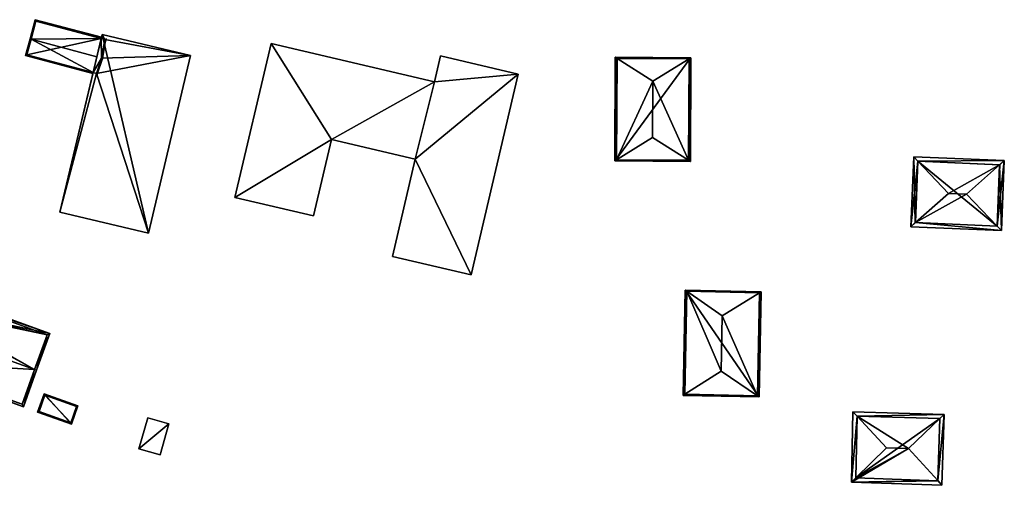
# Model space of a CAD drawing. Header units: inches. Extents: x 2528110 to 2532513, y 1151075 to 1152012.
# Tile 90 of 99: x 2531935 to 2532162, y 1151657 to 1151764. Entities that reach past the tile are written whole.
import ezdxf

# ---------------------------------------------------------------- set-up
doc = ezdxf.new("R2010")
doc.units = ezdxf.units.IN
doc.header["$MEASUREMENT"] = 0
doc.layers.add('Gebaeude Einzelhaus', color=10, linetype='Continuous')

msp = doc.modelspace()

# ---------------------------------------------------------------- meshes
at = {"layer": 'Gebaeude Einzelhaus'}
mesh = msp.add_polyface(dxfattribs=at)
corners = [(2531952.168, 1151751.583, 399.254), (2531953.035, 1151755.22, 399.889), (2531937.908, 1151759.259, 399.889), (2531936.64, 1151755.48, 399.214), (2531937.666, 1151759.324, 399.889), (2531952.114, 1151751.355, 399.215), (2531952.111, 1151751.339, 399.212), (2531952.117, 1151751.368, 399.217), (2531954.04, 1151759.442, 399.248), (2531954.098, 1151759.685, 399.211), (2531938.845, 1151763.739, 399.214), (2531954.359, 1151755.987, 399.212), (2531954.421, 1151754.85, 399.889), (2531955.203, 1151759.391, 399.211), (2531954.163, 1151754.854, 399.378), (2531953.851, 1151753.935, 399.212), (2531953.139, 1151751.064, 399.212), (2531936.946, 1151755.658, 399.257), (2531939.023, 1151763.434, 399.251), (2531939.023, 1151763.434, 393.5), (2531954.04, 1151759.442, 393.5), (2531936.946, 1151755.658, 393.5), (2531952.168, 1151751.583, 393.5), (2531954.918, 1151759.209, 393.5), (2531954.163, 1151754.854, 393.5), (2531952.978, 1151751.366, 393.5)]
mesh.append_faces([[corners[k] for k in face] for face in [(8, 18, 9), (9, 18, 10), (10, 18, 4), (4, 18, 2), (17, 7, 5), (17, 0, 7), (4, 17, 3), (4, 2, 17), (3, 17, 6), (6, 17, 5), (16, 12, 15), (15, 12, 14), (14, 12, 11), (11, 12, 13), (8, 2, 1), (8, 10, 2), (2, 10, 4), (8, 9, 10), (0, 3, 7), (7, 3, 5), (5, 3, 6), (0, 2, 3), (3, 2, 4), (0, 1, 2)]], dxfattribs={"color": 13})
mesh.append_faces([[corners[k] for k in face] for face in [(20, 21, 19), (20, 22, 21), (20, 24, 22), (22, 24, 25), (20, 23, 24), (0, 21, 22), (0, 17, 21), (2, 21, 17), (2, 19, 21), (2, 18, 19), (19, 8, 20), (19, 18, 8)]], dxfattribs={"color": 41})
mesh = msp.add_polyface(dxfattribs=at)
corners = [(2531964.926, 1151714.574, 404.588), (2531954.256, 1151760.349, 404.588), (2531944.514, 1151719.434, 404.588), (2531974.668, 1151755.489, 404.588), (2531974.668, 1151755.489, 393.5), (2531964.926, 1151714.574, 393.5), (2531954.256, 1151760.349, 393.5), (2531952.168, 1151751.583, 399.254), (2531944.514, 1151719.434, 393.5), (2531952.168, 1151751.583, 393.5), (2531954.04, 1151759.442, 399.248), (2531953.035, 1151755.22, 399.889), (2531954.04, 1151759.442, 393.5), (2531952.978, 1151751.366, 393.5), (2531954.163, 1151754.854, 393.5), (2531954.918, 1151759.209, 393.5)]
mesh.append_faces([[corners[k] for k in face] for face in [(3, 1, 0), (0, 1, 2)]], dxfattribs={"color": 13})
mesh.append_faces([[corners[k] for k in face] for face in [(4, 15, 6), (6, 15, 12), (4, 14, 15), (4, 13, 14), (13, 8, 9), (4, 5, 13), (13, 5, 8), (0, 2, 5), (5, 2, 8), (10, 6, 12), (7, 1, 11), (11, 1, 10), (10, 1, 6), (7, 2, 1), (9, 8, 7), (7, 8, 2), (1, 3, 6), (6, 3, 4), (3, 0, 4), (4, 0, 5)]], dxfattribs={"color": 41})
mesh = msp.add_polyface(dxfattribs=at)
corners = [(2532026.449, 1151731.616, 406.403), (2532021.183, 1151709.225, 406.403), (2532039.305, 1151704.963, 406.403), (2532050.176, 1151751.181, 406.403), (2532030.864, 1151749.44, 406.403), (2532032.264, 1151755.395, 406.403), (2532007.129, 1151736.161, 406.403), (2531993.226, 1151758.293, 406.403), (2531984.883, 1151722.819, 406.403), (2532002.99, 1151718.56, 406.403), (2531984.883, 1151722.819, 393.309), (2531993.226, 1151758.293, 393.309), (2532002.99, 1151718.56, 393.309), (2532007.129, 1151736.161, 393.309), (2532026.449, 1151731.616, 393.309), (2532021.183, 1151709.225, 393.309), (2532039.305, 1151704.963, 393.309), (2532050.176, 1151751.181, 393.309), (2532032.264, 1151755.395, 393.309), (2532030.864, 1151749.44, 393.309)]
mesh.append_faces([[corners[k] for k in face] for face in [(6, 8, 9), (6, 7, 8), (0, 4, 6), (6, 4, 7), (0, 3, 4), (4, 3, 5), (0, 2, 3), (0, 1, 2)]], dxfattribs={"color": 13})
mesh.append_faces([[corners[k] for k in face] for face in [(17, 19, 18), (19, 13, 11), (11, 13, 10), (10, 13, 12), (15, 14, 16), (16, 14, 17), (17, 14, 19), (19, 14, 13), (7, 4, 11), (11, 4, 19), (4, 5, 19), (19, 5, 18), (5, 3, 18), (18, 3, 17), (3, 2, 17), (17, 2, 16), (2, 1, 16), (16, 1, 15), (1, 0, 15), (15, 0, 14), (0, 6, 14), (14, 6, 13), (6, 9, 13), (13, 9, 12), (9, 8, 12), (12, 8, 10), (8, 7, 10), (10, 7, 11)]], dxfattribs={"color": 41})
mesh = msp.add_polyface(dxfattribs=at)
corners = [(2532089.433, 1151731.361, 408.211), (2532072.423, 1151731.2, 408.048), (2532089.836, 1151731.109, 408.048), (2532072.822, 1151731.448, 408.212), (2532081.086, 1151736.581, 411.595), (2532072.944, 1151754.832, 408.211), (2532072.548, 1151755.084, 408.048), (2532081.154, 1151749.611, 411.595), (2532089.961, 1151754.993, 408.048), (2532089.555, 1151754.745, 408.212), (2532072.674, 1151731.449, 408.151), (2532072.823, 1151731.448, 408.212), (2532089.588, 1151731.36, 408.149), (2532089.71, 1151754.744, 408.149), (2532072.796, 1151754.833, 408.15), (2532089.71, 1151754.744, 395.829), (2532072.796, 1151754.833, 395.829), (2532072.674, 1151731.449, 395.829), (2532089.588, 1151731.36, 395.829)]
mesh.append_faces([[corners[k] for k in face] for face in [(14, 10, 6), (5, 14, 6), (5, 6, 9), (9, 8, 13), (8, 9, 6), (0, 12, 2), (2, 13, 8), (2, 12, 13), (11, 0, 1), (11, 1, 10), (6, 10, 1), (1, 0, 2), (9, 5, 7), (9, 6, 5), (9, 8, 6), (7, 0, 9), (9, 0, 8), (8, 0, 2), (7, 4, 0), (5, 3, 7), (7, 3, 4), (6, 1, 5), (5, 1, 3), (3, 0, 4), (3, 1, 0), (0, 1, 2)]], dxfattribs={"color": 13})
mesh.append_faces([[corners[k] for k in face] for face in [(15, 18, 17), (15, 17, 16), (13, 12, 15), (15, 12, 18), (0, 18, 12), (11, 17, 0), (0, 17, 18), (11, 10, 17), (10, 14, 17), (17, 14, 16), (9, 16, 5), (5, 16, 14), (9, 15, 16), (9, 13, 15)]], dxfattribs={"color": 41})
mesh = msp.add_polyface(dxfattribs=at)
corners = [(2532141.71, 1151717.008, 409.272), (2532161.514, 1151715.173, 408.87), (2532160.519, 1151716.216, 409.272), (2532140.631, 1151716.053, 408.87), (2532153.518, 1151723.555, 412.099), (2532149.305, 1151723.733, 412.099), (2532142.298, 1151731.134, 409.269), (2532141.311, 1151732.176, 408.87), (2532161.124, 1151730.341, 409.268), (2532162.194, 1151731.296, 408.87), (2532141.673, 1151717.01, 409.257), (2532160.558, 1151716.214, 409.257), (2532161.153, 1151730.34, 409.257), (2532142.269, 1151731.135, 409.258), (2532161.153, 1151730.34, 395.536), (2532142.269, 1151731.135, 395.536), (2532141.673, 1151717.01, 395.536), (2532160.558, 1151716.214, 395.536)]
mesh.append_faces([[corners[k] for k in face] for face in [(13, 10, 7), (6, 13, 7), (8, 6, 9), (9, 11, 12), (12, 8, 9), (9, 6, 7), (2, 11, 1), (0, 2, 1), (1, 11, 9), (10, 0, 3), (7, 10, 3), (3, 0, 1), (8, 5, 4), (8, 6, 5), (8, 9, 6), (6, 9, 7), (8, 1, 9), (8, 2, 1), (8, 4, 2), (6, 0, 5), (6, 3, 0), (6, 7, 3), (0, 4, 5), (0, 2, 4), (3, 1, 0), (0, 1, 2)]], dxfattribs={"color": 13})
mesh.append_faces([[corners[k] for k in face] for face in [(15, 17, 16), (14, 17, 15), (12, 17, 14), (11, 17, 12), (16, 17, 2), (2, 17, 11), (0, 16, 2), (10, 16, 0), (15, 16, 10), (13, 15, 10), (6, 15, 13), (14, 15, 8), (8, 15, 6), (12, 14, 8)]], dxfattribs={"color": 41})
mesh = msp.add_polyface(dxfattribs=at)
corners = [(2531938.699, 1151683.175, 402.479), (2531939.169, 1151683.006, 402.479), (2531942.229, 1151691.493, 399.871), (2531913.349, 1151697.558, 401.053), (2531914.171, 1151701.605, 399.872), (2531913.258, 1151697.591, 401.052), (2531912.786, 1151697.76, 401.053), (2531911.676, 1151692.916, 402.479), (2531941.589, 1151691.191, 400.016), (2531914.473, 1151700.965, 400.017), (2531908.798, 1151684.928, 400.016), (2531908.628, 1151684.458, 399.871), (2531936.12, 1151674.548, 399.871), (2531935.819, 1151675.188, 400.016), (2531938.699, 1151683.175, 392.217), (2531941.589, 1151691.191, 392.217), (2531914.473, 1151700.965, 392.217), (2531913.258, 1151697.591, 392.217), (2531907.277, 1151694.501, 392.217), (2531908.781, 1151698.673, 392.217), (2531913.088, 1151697.12, 392.217), (2531911.675, 1151692.915, 392.217), (2531908.798, 1151684.928, 392.217), (2531935.819, 1151675.188, 392.217), (2531904.399, 1151686.514, 392.217), (2531907.277, 1151694.5, 392.217)]
mesh.append_faces([[corners[k] for k in face] for face in [(13, 11, 10), (13, 12, 11), (13, 1, 12), (13, 0, 1), (10, 0, 7), (10, 12, 0), (0, 12, 1), (10, 11, 12), (2, 9, 4), (4, 9, 6), (6, 9, 5), (0, 8, 1), (1, 8, 2), (2, 8, 9), (0, 3, 7), (3, 4, 5), (5, 4, 6), (0, 2, 3), (3, 2, 4), (0, 1, 2)]], dxfattribs={"color": 13})
mesh.append_faces([[corners[k] for k in face] for face in [(22, 14, 23), (22, 21, 14), (22, 24, 21), (21, 24, 25), (0, 13, 14), (14, 13, 23), (23, 13, 22), (22, 13, 10), (15, 17, 16), (18, 20, 21), (21, 20, 14), (14, 20, 15), (15, 20, 17), (18, 19, 20), (16, 17, 9), (9, 17, 5), (9, 8, 16), (16, 8, 15), (8, 14, 15), (8, 0, 14)]], dxfattribs={"color": 41})
mesh = msp.add_polyface(dxfattribs=at)
corners = [(2532096.936, 1151682.769, 411.794), (2532097.188, 1151695.55, 411.794), (2532089.026, 1151701.183, 408.449), (2532088.175, 1151677.219, 408.296), (2532088.653, 1151701.441, 408.296), (2532088.557, 1151677.461, 408.449), (2532105.778, 1151700.854, 408.449), (2532106.17, 1151701.096, 408.296), (2532105.693, 1151676.874, 408.296), (2532105.31, 1151677.132, 408.449), (2532088.898, 1151701.186, 408.397), (2532088.43, 1151677.464, 408.397), (2532105.448, 1151677.129, 408.395), (2532105.915, 1151700.851, 408.395), (2532105.915, 1151700.851, 395.834), (2532088.898, 1151701.186, 395.834), (2532088.43, 1151677.464, 395.834), (2532105.448, 1151677.129, 395.834)]
mesh.append_faces([[corners[k] for k in face] for face in [(6, 7, 13), (9, 12, 8), (8, 12, 7), (7, 12, 13), (5, 3, 11), (9, 3, 5), (9, 8, 3), (2, 10, 4), (7, 6, 4), (4, 6, 2), (4, 10, 3), (3, 10, 11), (1, 9, 6), (6, 9, 7), (7, 9, 8), (1, 0, 9), (3, 9, 5), (5, 9, 0), (3, 8, 9), (6, 2, 1), (6, 4, 2), (6, 7, 4), (0, 2, 5), (5, 2, 3), (3, 2, 4), (0, 1, 2)]], dxfattribs={"color": 13})
mesh.append_faces([[corners[k] for k in face] for face in [(15, 17, 16), (14, 17, 15), (13, 12, 14), (14, 12, 17), (12, 9, 17), (9, 16, 17), (9, 5, 16), (5, 11, 16), (11, 10, 16), (16, 10, 15), (10, 2, 15), (2, 6, 15), (15, 6, 14), (6, 13, 14)]], dxfattribs={"color": 41})
mesh = msp.add_polyface(dxfattribs=at)
corners = [(2531947.178, 1151670.579, 397.902), (2531940.913, 1151677.58, 398.495), (2531939.408, 1151673.331, 397.902), (2531948.683, 1151674.828, 398.495), (2531947.025, 1151670.899, 397.935), (2531939.728, 1151673.484, 397.935), (2531948.364, 1151674.675, 398.462), (2531941.065, 1151677.261, 398.462), (2531941.065, 1151677.261, 392.205), (2531948.364, 1151674.675, 392.205), (2531939.728, 1151673.484, 392.205), (2531947.025, 1151670.899, 392.205)]
mesh.append_faces([[corners[k] for k in face] for face in [(7, 5, 1), (6, 7, 3), (3, 7, 1), (0, 4, 6), (0, 6, 3), (5, 4, 2), (1, 5, 2), (2, 4, 0), (3, 1, 0), (0, 1, 2)]], dxfattribs={"color": 13})
mesh.append_faces([[corners[k] for k in face] for face in [(8, 11, 10), (9, 11, 8), (4, 11, 9), (4, 9, 6), (10, 11, 5), (5, 11, 4), (8, 10, 5), (7, 8, 5), (9, 8, 6), (6, 8, 7)]], dxfattribs={"color": 41})
mesh = msp.add_polyface(dxfattribs=at)
corners = [(2531969.666, 1151670.651, 398.613), (2531962.739, 1151664.888, 398.613), (2531967.619, 1151663.493, 398.613), (2531964.786, 1151672.048, 398.614), (2531967.619, 1151663.493, 392.647), (2531962.739, 1151664.888, 392.647), (2531969.666, 1151670.651, 392.647), (2531964.786, 1151672.048, 392.647)]
mesh.append_faces([[corners[k] for k in face] for face in [(3, 1, 0), (0, 1, 2)]], dxfattribs={"color": 13})
mesh.append_faces([[corners[k] for k in face] for face in [(4, 5, 6), (6, 5, 7), (1, 3, 5), (5, 3, 7), (3, 0, 7), (7, 0, 6), (0, 2, 6), (6, 2, 4), (2, 1, 4), (4, 1, 5)]], dxfattribs={"color": 41})
mesh = msp.add_polyface(dxfattribs=at)
corners = [(2532128.259, 1151672.395, 408.429), (2532148.364, 1151672.84, 408.018), (2532127.28, 1151673.439, 408.018), (2532147.331, 1151671.856, 408.428), (2532140.138, 1151665.008, 411.283), (2532135.049, 1151665.153, 411.283), (2532146.866, 1151657.572, 408.451), (2532147.831, 1151656.506, 408.045), (2532126.941, 1151657.224, 408.045), (2532127.962, 1151658.222, 408.453), (2532147.331, 1151671.869, 408.423), (2532128.259, 1151672.41, 408.423), (2532146.865, 1151657.541, 408.439), (2532127.961, 1151658.19, 408.44), (2532128.259, 1151672.41, 394.842), (2532147.331, 1151671.869, 394.842), (2532127.961, 1151658.19, 394.842), (2532146.865, 1151657.541, 394.842)]
mesh.append_faces([[corners[k] for k in face] for face in [(12, 6, 7), (9, 13, 8), (13, 12, 8), (8, 12, 7), (11, 0, 2), (9, 8, 0), (0, 8, 2), (10, 1, 3), (7, 6, 1), (1, 6, 3), (1, 11, 2), (1, 10, 11), (8, 4, 9), (9, 4, 5), (4, 8, 6), (6, 8, 7), (0, 9, 5), (2, 8, 0), (0, 8, 9), (6, 3, 4), (6, 1, 3), (6, 7, 1), (3, 0, 4), (4, 0, 5), (3, 1, 0), (0, 1, 2)]], dxfattribs={"color": 13})
mesh.append_faces([[corners[k] for k in face] for face in [(15, 17, 16), (15, 16, 14), (3, 17, 15), (6, 17, 3), (12, 17, 6), (3, 15, 10), (16, 17, 12), (13, 16, 12), (9, 16, 13), (14, 16, 0), (0, 16, 9), (11, 14, 0), (15, 14, 10), (10, 14, 11)]], dxfattribs={"color": 41})

doc.saveas('drawing.dxf')
